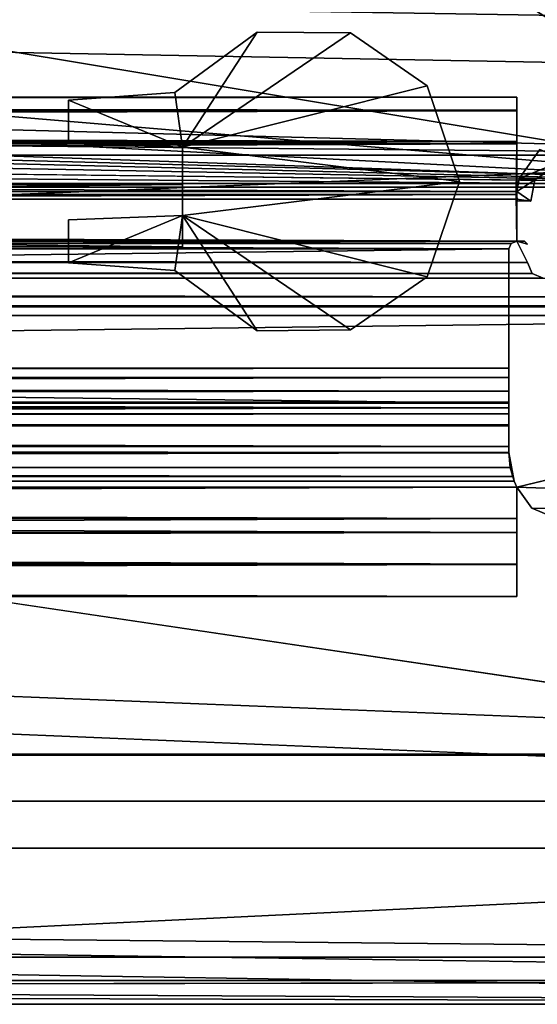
# Model space of a CAD drawing. Header units: metres. Extents: x -1004 to 0, y -808 to 0.
# Tile 70 of 136: x -115 to -82, y -804 to -741. Entities that reach past the tile are written whole.
import ezdxf

# ---------------------------------------------------------------- set-up
doc = ezdxf.new("R2010")
doc.units = ezdxf.units.M

msp = doc.modelspace()

# ---------------------------------------------------------------- linework, layer by layer
at = {"layer": 'None0'}
for points in [[(-920.458618, -745.91095, 2059.759766), (-920.458618, -746.793457, 2061.877197), (-83.458664, -745.91095, 2059.759766)], [(-920.458618, -746.793457, 2061.877197), (-83.458664, -746.793823, 2061.877441), (-83.458664, -745.91095, 2059.759766)], [(-83.458664, -745.91095, 2055.583008), (-920.458618, -745.91095, 2055.583008), (-83.458664, -745.91095, 2059.759766)], [(-920.458618, -745.91095, 2055.583008), (-920.458618, -745.91095, 2059.759766), (-83.458664, -745.91095, 2059.759766)], [(-920.458618, -746.738342, 2053.52124), (-920.458618, -745.91095, 2055.583008), (-83.458664, -746.738037, 2053.521729)], [(-920.458618, -745.91095, 2055.583008), (-83.458664, -745.91095, 2055.583008), (-83.458664, -746.738037, 2053.521729)], [(-83.458664, -745.91095, 166.059708), (-83.458664, -746.793823, 163.941879), (-920.458618, -745.91095, 166.059708)], [(-83.458664, -746.793823, 163.941879), (-920.458618, -746.793457, 163.94223), (-920.458618, -745.91095, 166.059708)], [(-83.458664, -745.91095, 170.236343), (-83.458664, -745.91095, 166.059708), (-920.458618, -745.91095, 170.236343)], [(-83.458664, -745.91095, 166.059708), (-920.458618, -745.91095, 166.059708), (-920.458618, -745.91095, 170.236343)], [(-83.458664, -746.738037, 172.297745), (-83.458664, -745.91095, 170.236343), (-920.458618, -746.738342, 172.298096)], [(-83.458664, -745.91095, 170.236343), (-920.458618, -745.91095, 170.236343), (-920.458618, -746.738342, 172.298096)], [(-83.458664, -746.738037, 2053.521729), (-83.458664, -745.91095, 2055.583008), (-83.458664, -748.91095, 2062.759766)], [(-83.458664, -745.91095, 2055.583008), (-83.458664, -745.91095, 2059.759766), (-83.458664, -748.91095, 2062.759766)], [(-83.458664, -748.91095, 2062.759766), (-83.458664, -745.91095, 2059.759766), (-83.458664, -746.793823, 2061.877441)], [(-83.458664, -748.753967, 173.232193), (-83.458664, -746.793823, 163.941879), (-83.458664, -745.91095, 166.059708)], [(-83.458664, -745.91095, 166.059708), (-83.458664, -745.91095, 170.236343), (-83.458664, -748.753967, 173.232193)], [(-83.458664, -745.91095, 170.236343), (-83.458664, -746.738037, 172.297745), (-83.458664, -748.753967, 173.232193)], [(-920.458618, -746.738342, 2053.52124), (-83.458664, -746.738037, 2053.521729), (-83.458664, -748.753967, 2052.587158)], [(-83.458664, -748.753967, 173.232193), (-83.458664, -746.738037, 172.297745), (-920.458618, -748.753967, 173.232193)], [(-83.458664, -746.738037, 172.297745), (-920.458618, -746.738342, 172.298096), (-920.458618, -748.753967, 173.232193)], [(-920.458618, -748.753967, 2052.587158), (-920.458618, -746.738342, 2053.52124), (-83.458664, -748.753967, 2052.587158)], [(-920.458618, -746.793457, 2061.877197), (-920.458618, -748.91095, 2062.759766), (-83.458664, -746.793823, 2061.877441)], [(-83.458664, -746.793823, 163.941879), (-83.458664, -748.91095, 163.059708), (-920.458618, -746.793457, 163.94223)], [(-83.458664, -748.91095, 163.059708), (-920.458618, -748.91095, 163.059708), (-920.458618, -746.793457, 163.94223)], [(-920.458618, -748.91095, 2062.759766), (-83.458664, -748.91095, 2062.759766), (-83.458664, -746.793823, 2061.877441)], [(-83.458664, -748.91095, 2062.759766), (-83.458664, -748.753967, 2052.587158), (-83.458664, -746.738037, 2053.521729)], [(-83.458664, -748.91095, 163.059708), (-83.458664, -746.793823, 163.941879), (-83.458664, -748.753967, 173.232193)], [(-920.458618, -748.753967, 2052.587158), (-83.458664, -748.753967, 2052.587158), (-920.458618, -751.950134, 2052.419678)], [(-83.458664, -748.753967, 2052.587158), (-83.495255, -752.13855, 2052.409912), (-920.458618, -751.950134, 2052.419678)], [(-83.458664, -748.753967, 173.232193), (-920.458618, -748.753967, 173.232193), (-920.421997, -752.13855, 173.409576)], [(-920.421997, -752.13855, 173.409576), (-83.495255, -752.13855, 173.409576), (-83.458664, -748.753967, 173.232193)], [(-83.495255, -752.13855, 2052.409912), (-83.458664, -748.753967, 2052.587158), (-83.458664, -748.91095, 2062.759766)], [(-83.495255, -752.13855, 173.409576), (-83.458664, -748.91095, 163.059708), (-83.458664, -748.753967, 173.232193)], [(-83.458664, -748.91095, 2062.759766), (-920.458618, -748.91095, 2062.759766), (-83.458664, -751.950256, 2062.759766)], [(-920.458618, -748.91095, 2062.759766), (-920.458618, -751.950134, 2062.759766), (-83.458664, -751.950256, 2062.759766)], [(-920.458618, -748.91095, 163.059708), (-83.458664, -748.91095, 163.059708), (-920.458618, -751.950134, 163.059708)], [(-83.458664, -748.91095, 163.059708), (-83.458664, -751.950256, 163.059708), (-920.458618, -751.950134, 163.059708)], [(-83.458664, -751.950256, 2062.759766), (-83.495255, -752.13855, 2052.409912), (-83.458664, -748.91095, 2062.759766)], [(-83.495255, -752.13855, 173.409576), (-83.458664, -751.950256, 163.059708), (-83.458664, -748.91095, 163.059708)], [(-81.977592, -749.262573, 2062.759766), (-83.29628, -751.114807, 2062.759766), (-80.422409, -749.955994, 2062.759766)], [(-83.29628, -751.114807, 2062.759766), (-81.977592, -749.262573, 2062.759766), (-83.29628, -751.114807, 163.059708)], [(-81.977592, -749.262573, 2062.759766), (-81.977592, -749.262573, 163.059708), (-83.29628, -751.114807, 163.059708)], [(-81.977592, -749.262573, 163.059708), (-80.422409, -749.955994, 163.059708), (-83.29628, -751.114807, 163.059708)], [(-83.29628, -751.114807, 2062.759766), (-82.297012, -751.214539, 2062.759766), (-80.422409, -749.955994, 2062.759766)], [(-80.422409, -749.955994, 163.059708), (-82.297012, -751.214539, 163.059708), (-83.29628, -751.114807, 163.059708)], [(-80.422409, -749.955994, 2062.759766), (-82.297012, -751.214539, 2062.759766), (-80.422409, -749.955994, 163.059708)], [(-82.297012, -751.214539, 2062.759766), (-82.297012, -751.214539, 163.059708), (-80.422409, -749.955994, 163.059708)], [(-83.29628, -751.114807, 2062.759766), (-83.458664, -751.950256, 2062.759766), (-82.297012, -751.214539, 2062.759766)], [(-83.29628, -751.114807, 2062.759766), (-83.29628, -751.114807, 163.059708), (-83.458664, -751.950256, 2062.759766)], [(-83.29628, -751.114807, 163.059708), (-83.458664, -751.950256, 163.059708), (-83.458664, -751.950256, 2062.759766)], [(-83.29628, -751.114807, 163.059708), (-82.297012, -751.214539, 163.059708), (-83.458664, -751.950256, 163.059708)], [(-83.458664, -751.950256, 2062.759766), (-82.560928, -752.572083, 2062.759766), (-82.297012, -751.214539, 2062.759766)], [(-82.297012, -751.214539, 163.059708), (-82.560928, -752.572083, 163.059708), (-83.458664, -751.950256, 163.059708)], [(-82.297012, -751.214539, 163.059708), (-82.297012, -751.214539, 2062.759766), (-82.560928, -752.572083, 163.059708)], [(-82.297012, -751.214539, 2062.759766), (-82.560928, -752.572083, 2062.759766), (-82.560928, -752.572083, 163.059708)], [(-920.458618, -752.442322, 2062.759766), (-921.158569, -755.338501, 2062.759766), (-83.458633, -755.13855, 2062.759766)], [(-921.158569, -755.338501, 163.059708), (-920.458618, -752.442322, 163.059708), (-83.458633, -755.13855, 163.059708)], [(-83.458664, -751.950256, 2062.759766), (-920.458618, -751.950134, 2062.759766), (-920.458618, -752.442322, 2062.759766)], [(-920.458618, -751.950134, 2052.419678), (-83.495255, -752.13855, 2052.409912), (-920.458618, -755.13855, 2052.252686)], [(-920.458618, -751.950134, 163.059708), (-83.458664, -751.950256, 163.059708), (-920.458618, -752.442322, 163.059708)], [(-83.458664, -751.950256, 2062.759766), (-920.458618, -752.442322, 2062.759766), (-83.458664, -752.442261, 2062.759766)], [(-83.458664, -751.950256, 163.059708), (-83.458664, -752.442261, 163.059708), (-920.458618, -752.442322, 163.059708)], [(-83.495255, -752.13855, 2052.409912), (-83.458633, -755.13855, 2052.252686), (-920.458618, -755.13855, 2052.252686)], [(-920.421997, -752.13855, 173.409576), (-920.458618, -755.13855, 173.566803), (-83.958633, -755.63855, 173.593002)], [(-83.458664, -752.442261, 2062.759766), (-920.458618, -752.442322, 2062.759766), (-83.458633, -755.13855, 2062.759766)], [(-920.458618, -752.442322, 163.059708), (-83.458664, -752.442261, 163.059708), (-83.458633, -755.13855, 163.059708)], [(-83.811951, -755.286255, 173.574539), (-920.421997, -752.13855, 173.409576), (-83.958633, -755.63855, 173.593002)], [(-83.811951, -755.286255, 173.574539), (-83.458633, -755.13855, 173.566803), (-920.421997, -752.13855, 173.409576)], [(-83.458633, -755.13855, 173.566803), (-83.495255, -752.13855, 173.409576), (-920.421997, -752.13855, 173.409576)], [(-83.458664, -751.950256, 2062.759766), (-83.458664, -751.950256, 163.059708), (-83.495255, -752.13855, 173.409576)], [(-83.495255, -752.13855, 173.409576), (-83.495255, -752.13855, 2052.409912), (-83.458664, -751.950256, 2062.759766)], [(-83.458664, -752.442261, 2062.759766), (-83.495255, -752.13855, 173.409576), (-83.389511, -752.551208, 163.059708)], [(-83.389511, -752.551208, 163.059708), (-83.495255, -752.13855, 173.409576), (-83.458664, -752.442261, 163.059708)], [(-83.458664, -752.442261, 2062.759766), (-83.495255, -752.13855, 2052.409912), (-83.495255, -752.13855, 173.409576)], [(-83.458633, -755.13855, 2052.252686), (-83.495255, -752.13855, 2052.409912), (-83.458664, -752.442261, 2062.759766)], [(-83.458664, -752.442261, 163.059708), (-83.495255, -752.13855, 173.409576), (-83.458633, -755.13855, 173.566803)], [(-82.560928, -752.572083, 2062.759766), (-83.458664, -751.950256, 2062.759766), (-83.458664, -752.442261, 2062.759766)], [(-83.458664, -751.950256, 163.059708), (-82.560928, -752.572083, 163.059708), (-83.458664, -752.442261, 163.059708)], [(-83.458664, -752.442261, 2062.759766), (-83.389511, -752.551208, 2062.759766), (-82.560928, -752.572083, 2062.759766)], [(-83.389511, -752.551208, 2062.759766), (-83.458664, -752.442261, 2062.759766), (-83.389511, -752.551208, 163.059708)], [(-83.458633, -755.13855, 2062.759766), (-83.458633, -755.13855, 2052.252686), (-83.458664, -752.442261, 2062.759766)], [(-83.458633, -755.13855, 163.059708), (-83.458664, -752.442261, 163.059708), (-83.458633, -755.13855, 173.566803)], [(-82.560928, -752.572083, 163.059708), (-83.389511, -752.551208, 163.059708), (-83.458664, -752.442261, 163.059708)], [(-82.560928, -752.572083, 2062.759766), (-83.389511, -752.551208, 2062.759766), (-82.560928, -752.572083, 163.059708)], [(-83.389511, -752.551208, 2062.759766), (-83.389511, -752.551208, 163.059708), (-82.560928, -752.572083, 163.059708)], [(-83.458633, -755.13855, 2062.759766), (-921.158569, -755.338501, 2062.759766), (-82.758682, -756.498962, 2062.759766)], [(-82.758682, -756.498962, 163.059708), (-921.158569, -755.338501, 163.059708), (-83.458633, -755.13855, 163.059708)], [(-921.158569, -755.338501, 2062.759766), (-921.158569, -756.498962, 2062.759766), (-82.758682, -756.498962, 2062.759766)], [(-921.158569, -756.498962, 163.059708), (-921.158569, -755.338501, 163.059708), (-82.758682, -756.498962, 163.059708)], [(-83.811951, -755.286255, 2052.244873), (-920.105713, -755.285828, 2052.244873), (-920.458618, -755.13855, 2052.252686)], [(-920.458618, -755.13855, 2052.252686), (-83.458633, -755.13855, 2052.252686), (-83.811951, -755.286255, 2052.244873)], [(-83.958633, -755.63855, 173.593002), (-920.458618, -755.13855, 173.566803), (-920.105286, -755.286255, 173.574539)], [(-919.958618, -755.63855, 2052.226318), (-920.105713, -755.285828, 2052.244873), (-83.811951, -755.286255, 2052.244873)], [(-920.105286, -755.286255, 173.574539), (-919.958618, -755.63855, 173.593002), (-83.958633, -755.63855, 173.593002)], [(-83.958633, -755.63855, 2052.226318), (-919.958618, -755.63855, 2052.226318), (-83.811951, -755.286255, 2052.244873)], [(-919.958618, -765.51178, 2051.708984), (-919.958618, -755.63855, 2052.226318), (-83.958633, -765.51178, 2051.708984)], [(-919.958618, -755.63855, 2052.226318), (-83.958633, -755.63855, 2052.226318), (-83.958633, -765.51178, 2051.708984)], [(-919.958618, -755.63855, 173.593002), (-919.958618, -765.51178, 174.110428), (-83.958633, -755.63855, 173.593002)], [(-83.958633, -755.63855, 173.593002), (-919.958618, -765.51178, 174.110428), (-83.958633, -765.51178, 174.110428)], [(-83.811951, -755.286255, 2052.244873), (-83.811951, -755.286255, 173.574539), (-83.958633, -755.63855, 2052.226318)], [(-83.811951, -755.286255, 173.574539), (-83.958633, -755.63855, 173.593002), (-83.958633, -755.63855, 2052.226318)], [(-83.958633, -765.51178, 2051.708984), (-83.958633, -755.63855, 2052.226318), (-83.958633, -763.270508, 2026.755249)], [(-83.958633, -755.63855, 2052.226318), (-83.958633, -755.63855, 173.593002), (-83.958633, -763.270508, 2026.755249)], [(-83.958633, -763.270508, 2026.755249), (-83.958633, -755.63855, 173.593002), (-83.958633, -763.270508, 199.064117)], [(-83.958633, -755.63855, 173.593002), (-83.958633, -765.51178, 174.110428), (-83.958633, -763.270508, 199.064117)], [(-83.458633, -755.13855, 2052.252686), (-83.458633, -755.13855, 173.566803), (-83.811951, -755.286255, 2052.244873)], [(-83.458633, -755.13855, 173.566803), (-83.811951, -755.286255, 173.574539), (-83.811951, -755.286255, 2052.244873)], [(-83.458633, -755.13855, 2062.759766), (-82.758682, -756.498962, 2062.759766), (-83.458633, -755.13855, 163.059708)], [(-82.758682, -756.498962, 2062.759766), (-82.758682, -756.498962, 163.059708), (-83.458633, -755.13855, 163.059708)], [(-83.458633, -755.13855, 2062.759766), (-82.958633, -755.13855, 2016.409668), (-83.458633, -755.13855, 2052.252686)], [(-82.958633, -755.13855, 2016.409668), (-82.958633, -755.13855, 209.409683), (-83.458633, -755.13855, 2052.252686)], [(-83.458633, -755.13855, 2052.252686), (-82.958633, -755.13855, 209.409683), (-83.458633, -755.13855, 173.566803)], [(-82.958633, -755.13855, 209.409683), (-83.458633, -755.13855, 163.059708), (-83.458633, -755.13855, 173.566803)], [(-83.458633, -755.13855, 163.059708), (-82.958633, -755.13855, 209.409683), (-82.758682, -755.338501, 214.047653)], [(-82.758682, -755.338501, 214.047653), (-82.958633, -755.13855, 2016.409668), (-83.458633, -755.13855, 2062.759766)], [(-82.758682, -755.338501, 2056.38623), (-82.758682, -755.338501, 2037.265747), (-83.458633, -755.13855, 2062.759766)], [(-82.758682, -755.338501, 2037.265747), (-82.758682, -755.338501, 2011.771729), (-83.458633, -755.13855, 2062.759766)], [(-83.458633, -755.13855, 2062.759766), (-82.758682, -755.338501, 2011.771729), (-82.758682, -755.338501, 1787.056152)], [(-82.758682, -755.338501, 1787.056152), (-82.758682, -755.338501, 1562.340698), (-83.458633, -755.13855, 2062.759766)], [(-82.758682, -755.338501, 1562.340698), (-82.758682, -755.338501, 1112.909668), (-83.458633, -755.13855, 2062.759766)], [(-83.458633, -755.13855, 2062.759766), (-82.758682, -755.338501, 1112.909668), (-82.758682, -755.338501, 214.047653)], [(-82.958633, -755.13855, 209.409683), (-82.958633, -755.13855, 2016.409668), (-82.758682, -755.338501, 214.047653)], [(-82.758682, -755.338501, 2056.38623), (-82.758682, -755.338501, 2050.012695), (-82.758682, -755.338501, 2037.265747)], [(-921.158569, -756.498962, 2062.759766), (-921.452393, -757.204407, 2062.759766), (-82.464851, -757.204407, 2062.759766)], [(-921.452393, -757.204407, 163.059708), (-921.158569, -756.498962, 163.059708), (-82.464851, -757.204407, 163.059708)], [(-82.758682, -756.498962, 2062.759766), (-921.158569, -756.498962, 2062.759766), (-82.464851, -757.204407, 2062.759766)], [(-82.464851, -757.204407, 163.059708), (-921.158569, -756.498962, 163.059708), (-82.758682, -756.498962, 163.059708)], [(-82.758682, -756.498962, 2062.759766), (-82.464851, -757.204407, 2062.759766), (-82.758682, -756.498962, 163.059708)], [(-82.464851, -757.204407, 2062.759766), (-82.464851, -757.204407, 163.059708), (-82.758682, -756.498962, 163.059708)], [(-922.158569, -757.498962, 2062.759766), (-930.71106, -758.710327, 2062.759766), (-73.206192, -758.710327, 2062.759766)], [(-922.158569, -757.498962, 163.059708), (-73.206192, -758.710327, 163.059708), (-930.71106, -758.710327, 163.059708)], [(-921.452393, -757.204407, 2062.759766), (-922.158569, -757.498962, 2062.759766), (-81.758682, -757.498962, 2062.759766)], [(-922.158569, -757.498962, 163.059708), (-921.452393, -757.204407, 163.059708), (-81.758682, -757.498962, 163.059708)], [(-81.758682, -757.498962, 2062.759766), (-922.158569, -757.498962, 2062.759766), (-73.206192, -758.710327, 2062.759766)], [(-73.206192, -758.710327, 163.059708), (-922.158569, -757.498962, 163.059708), (-81.758682, -757.498962, 163.059708)], [(-82.464851, -757.204407, 2062.759766), (-921.452393, -757.204407, 2062.759766), (-81.758682, -757.498962, 2062.759766)], [(-81.758682, -757.498962, 163.059708), (-921.452393, -757.204407, 163.059708), (-82.464851, -757.204407, 163.059708)], [(-82.464851, -757.204407, 2062.759766), (-81.758682, -757.498962, 2062.759766), (-82.464851, -757.204407, 163.059708)], [(-81.758682, -757.498962, 2062.759766), (-81.758682, -757.498962, 163.059708), (-82.464851, -757.204407, 163.059708)], [(-34.461109, -759.310669, 2062.759766), (-930.71106, -758.710327, 2062.759766), (-967.958618, -759.910339, 2062.759766)], [(-967.958618, -759.910339, 163.059708), (-930.71106, -758.710327, 163.059708), (-34.461109, -759.310669, 163.059708)], [(-73.206192, -758.710327, 2062.759766), (-930.71106, -758.710327, 2062.759766), (-34.461109, -759.310669, 2062.759766)], [(-930.71106, -758.710327, 163.059708), (-73.206192, -758.710327, 163.059708), (-34.461109, -759.310669, 163.059708)], [(-34.461109, -759.310669, 2062.759766), (-967.958618, -759.910339, 2062.759766), (-37.958637, -759.911987, 2062.759766)], [(-34.461109, -759.310669, 163.059708), (-37.958637, -759.911987, 163.059708), (-967.958618, -759.910339, 163.059708)], [(-37.958637, -759.911987, 2062.759766), (-967.958618, -759.910339, 2062.759766), (-920.458618, -770.893127, 2062.759766)], [(-37.958637, -759.911987, 163.059708), (-920.458618, -770.893127, 163.059708), (-967.958618, -759.910339, 163.059708)], [(-920.458618, -770.893127, 2062.759766), (-83.458664, -770.893066, 2062.759766), (-37.958637, -759.911987, 2062.759766)], [(-920.458618, -770.893127, 163.059708), (-37.958637, -759.911987, 163.059708), (-83.458664, -770.893066, 163.059708)], [(-83.458664, -770.893066, 2062.759766), (-37.958637, -772.510315, 2062.759766), (-37.958637, -759.911987, 2062.759766)], [(-37.958637, -759.911987, 163.059708), (-37.958637, -772.510315, 163.059708), (-83.458664, -770.893066, 163.059708)], [(-919.958618, -763.8797, 2024.583618), (-919.958618, -763.270508, 2026.755249), (-83.958633, -763.8797, 2024.583618)], [(-919.958618, -763.270508, 2026.755249), (-83.958633, -763.270508, 2026.755249), (-83.958633, -763.8797, 2024.583618)], [(-919.958618, -763.270508, 2026.755249), (-919.958618, -764.753113, 2028.924316), (-83.958633, -763.270508, 2026.755249)], [(-919.958618, -764.753113, 2028.924316), (-83.958633, -764.753113, 2028.924316), (-83.958633, -763.270508, 2026.755249)], [(-919.958618, -764.753113, 196.895035), (-919.958618, -763.270508, 199.064117), (-83.958633, -764.753113, 196.895035)], [(-919.958618, -763.270508, 199.064117), (-83.958633, -763.270508, 199.064117), (-83.958633, -764.753113, 196.895035)], [(-919.958618, -763.270508, 199.064117), (-919.958618, -763.8797, 201.235748), (-83.958633, -763.270508, 199.064117)], [(-919.958618, -763.8797, 201.235748), (-83.958633, -763.8797, 201.235748), (-83.958633, -763.270508, 199.064117)], [(-83.958633, -765.445435, 2049.286865), (-83.958633, -763.270508, 2026.755249), (-83.958633, -764.753113, 2028.924316)], [(-83.958633, -765.51178, 2051.708984), (-83.958633, -763.270508, 2026.755249), (-83.958633, -765.445435, 2049.286865)], [(-83.958633, -763.270508, 199.064117), (-83.958633, -765.51178, 174.110428), (-83.958633, -765.445435, 176.532562)], [(-83.958633, -765.445435, 176.532562), (-83.958633, -764.753113, 196.895035), (-83.958633, -763.270508, 199.064117)], [(-83.958633, -763.270508, 2026.755249), (-83.958633, -763.270508, 199.064117), (-83.958633, -763.8797, 2024.583618)], [(-83.958633, -763.270508, 199.064117), (-83.958633, -763.8797, 201.235748), (-83.958633, -763.8797, 2024.583618)], [(-919.958618, -765.811584, 2023.419678), (-919.958618, -763.8797, 2024.583618), (-83.958633, -765.811584, 2023.419678)], [(-919.958618, -763.8797, 2024.583618), (-83.958633, -763.8797, 2024.583618), (-83.958633, -765.811584, 2023.419678)], [(-919.958618, -763.8797, 201.235748), (-919.958618, -765.811584, 202.399689), (-83.958633, -763.8797, 201.235748)], [(-919.958618, -765.811584, 202.399689), (-83.958633, -765.811584, 202.399689), (-83.958633, -763.8797, 201.235748)], [(-83.958633, -763.8797, 2024.583618), (-83.958633, -763.8797, 201.235748), (-83.958633, -765.811584, 2023.419678)], [(-83.958633, -763.8797, 201.235748), (-83.958633, -765.811584, 202.399689), (-83.958633, -765.811584, 2023.419678)], [(-919.958618, -764.753113, 2028.924316), (-919.958618, -765.51178, 2030.228271), (-83.958633, -764.753113, 2028.924316)], [(-919.958618, -765.51178, 2030.228271), (-83.958633, -765.51178, 2030.228271), (-83.958633, -764.753113, 2028.924316)], [(-919.958618, -765.51178, 195.59108), (-919.958618, -764.753113, 196.895035), (-83.958633, -765.51178, 195.59108)], [(-919.958618, -764.753113, 196.895035), (-83.958633, -764.753113, 196.895035), (-83.958633, -765.51178, 195.59108)], [(-83.958633, -765.445618, 2032.115967), (-83.958633, -765.445435, 2049.286865), (-83.958633, -764.753113, 2028.924316)], [(-83.958633, -765.445618, 193.7034), (-83.958633, -764.753113, 196.895035), (-83.958633, -765.445435, 176.532562)], [(-83.958633, -765.51178, 195.59108), (-83.958633, -764.753113, 196.895035), (-83.958633, -765.445618, 193.7034)], [(-83.958633, -764.753113, 2028.924316), (-83.958633, -765.51178, 2030.228271), (-83.958633, -765.445618, 2032.115967)], [(-919.958618, -766.21167, 2048.926514), (-919.958618, -765.445435, 2049.286865), (-83.958633, -766.21167, 2048.926514)], [(-919.958618, -765.445435, 2049.286865), (-83.958633, -765.445435, 2049.286865), (-83.958633, -766.21167, 2048.926514)], [(-919.958618, -765.445435, 2049.286865), (-919.958618, -765.51178, 2050.366943), (-83.958633, -765.445435, 2049.286865)], [(-919.958618, -765.51178, 2050.366943), (-83.958633, -765.51178, 2050.366943), (-83.958633, -765.445435, 2049.286865)], [(-919.958618, -765.51178, 175.452408), (-919.958618, -765.445435, 176.532562), (-83.958633, -765.51178, 175.452408)], [(-919.958618, -765.445435, 176.532562), (-83.958633, -765.445435, 176.532562), (-83.958633, -765.51178, 175.452408)], [(-919.958618, -765.445435, 176.532562), (-919.958618, -766.21167, 176.892761), (-83.958633, -765.445435, 176.532562)], [(-919.958618, -766.21167, 176.892761), (-83.958633, -766.21167, 176.892761), (-83.958633, -765.445435, 176.532562)], [(-919.958618, -765.51178, 2031.035522), (-919.958618, -765.445618, 2032.115967), (-83.958633, -765.51178, 2031.035522)], [(-919.958618, -765.445618, 2032.115967), (-83.958633, -765.445618, 2032.115967), (-83.958633, -765.51178, 2031.035522)], [(-919.958618, -765.445618, 2032.115967), (-919.958618, -766.211975, 2032.475952), (-83.958633, -765.445618, 2032.115967)], [(-919.958618, -766.211975, 2032.475952), (-83.958633, -766.211975, 2032.475952), (-83.958633, -765.445618, 2032.115967)], [(-919.958618, -766.211975, 193.34343), (-919.958618, -765.445618, 193.7034), (-83.958633, -766.211975, 193.34343)], [(-919.958618, -765.445618, 193.7034), (-83.958633, -765.445618, 193.7034), (-83.958633, -766.211975, 193.34343)], [(-919.958618, -765.445618, 193.7034), (-919.958618, -765.51178, 194.783829), (-83.958633, -765.445618, 193.7034)], [(-919.958618, -765.51178, 194.783829), (-83.958633, -765.51178, 194.783829), (-83.958633, -765.445618, 193.7034)], [(-919.958618, -765.51178, 2031.035522), (-83.958633, -765.51178, 2031.035522), (-919.958618, -765.51178, 2030.228271)], [(-83.958633, -765.51178, 2031.035522), (-83.958633, -765.51178, 2030.228271), (-919.958618, -765.51178, 2030.228271)], [(-919.958618, -765.51178, 2051.708984), (-83.958633, -765.51178, 2051.708984), (-919.958618, -765.51178, 2050.366943)], [(-83.958633, -765.51178, 2051.708984), (-83.958633, -765.51178, 2050.366943), (-919.958618, -765.51178, 2050.366943)], [(-919.958618, -765.51178, 194.783829), (-919.958618, -765.51178, 195.59108), (-83.958633, -765.51178, 194.783829)], [(-919.958618, -765.51178, 195.59108), (-83.958633, -765.51178, 195.59108), (-83.958633, -765.51178, 194.783829)], [(-919.958618, -765.51178, 174.110428), (-919.958618, -765.51178, 175.452408), (-83.958633, -765.51178, 174.110428)], [(-919.958618, -765.51178, 175.452408), (-83.958633, -765.51178, 175.452408), (-83.958633, -765.51178, 174.110428)], [(-919.958618, -768.296936, 2024.273682), (-919.958618, -765.811584, 2023.419678), (-83.958633, -768.296936, 2024.273682)], [(-919.958618, -765.811584, 2023.419678), (-83.958633, -765.811584, 2023.419678), (-83.958633, -768.296936, 2024.273682)], [(-919.958618, -765.811584, 202.399689), (-919.958618, -768.296936, 201.54567), (-83.958633, -765.811584, 202.399689)], [(-919.958618, -768.296936, 201.54567), (-83.958633, -768.296936, 201.54567), (-83.958633, -765.811584, 202.399689)], [(-83.958633, -766.21167, 2048.926514), (-83.958633, -765.445435, 2049.286865), (-83.958633, -765.445618, 2032.115967)], [(-83.958633, -765.51178, 2050.366943), (-83.958633, -765.51178, 2051.708984), (-83.958633, -765.445435, 2049.286865)], [(-83.958633, -765.51178, 174.110428), (-83.958633, -765.51178, 175.452408), (-83.958633, -765.445435, 176.532562)], [(-83.958633, -766.21167, 176.892761), (-83.958633, -765.445618, 193.7034), (-83.958633, -765.445435, 176.532562)], [(-83.958633, -766.211975, 2032.475952), (-83.958633, -766.21167, 2048.926514), (-83.958633, -765.445618, 2032.115967)], [(-83.958633, -766.211975, 193.34343), (-83.958633, -765.445618, 193.7034), (-83.958633, -766.21167, 176.892761)], [(-83.958633, -765.51178, 194.783829), (-83.958633, -765.51178, 195.59108), (-83.958633, -765.445618, 193.7034)], [(-83.958633, -765.51178, 2030.228271), (-83.958633, -765.51178, 2031.035522), (-83.958633, -765.445618, 2032.115967)], [(-83.958633, -765.811584, 2023.419678), (-83.958633, -765.811584, 202.399689), (-83.958633, -768.296936, 2024.273682)], [(-83.958633, -765.811584, 202.399689), (-83.958633, -768.296936, 201.54567), (-83.958633, -768.296936, 2024.273682)], [(-919.958618, -766.978027, 2049.286621), (-919.958618, -766.21167, 2048.926514), (-83.958633, -766.978027, 2049.286621)], [(-919.958618, -766.21167, 2048.926514), (-83.958633, -766.21167, 2048.926514), (-83.958633, -766.978027, 2049.286621)], [(-919.958618, -766.21167, 176.892761), (-919.958618, -766.978027, 176.532806), (-83.958633, -766.21167, 176.892761)], [(-919.958618, -766.978027, 176.532806), (-83.958633, -766.978027, 176.532806), (-83.958633, -766.21167, 176.892761)], [(-919.958618, -766.211975, 2032.475952), (-919.958618, -766.97821, 2032.115723), (-83.958633, -766.211975, 2032.475952)], [(-919.958618, -766.97821, 2032.115723), (-83.958633, -766.97821, 2032.115723), (-83.958633, -766.211975, 2032.475952)], [(-919.958618, -766.97821, 193.703674), (-919.958618, -766.211975, 193.34343), (-83.958633, -766.97821, 193.703674)], [(-919.958618, -766.211975, 193.34343), (-83.958633, -766.211975, 193.34343), (-83.958633, -766.97821, 193.703674)], [(-83.958633, -766.978027, 2049.286621), (-83.958633, -766.21167, 2048.926514), (-83.958633, -766.211975, 2032.475952)], [(-83.958633, -766.978027, 176.532806), (-83.958633, -766.211975, 193.34343), (-83.958633, -766.21167, 176.892761)], [(-83.958633, -766.97821, 2032.115723), (-83.958633, -766.978027, 2049.286621), (-83.958633, -766.211975, 2032.475952)], [(-83.958633, -766.97821, 193.703674), (-83.958633, -766.211975, 193.34343), (-83.958633, -766.978027, 176.532806)], [(-83.958633, -766.911804, 2030.05127), (-919.958618, -766.911804, 2030.05127), (-83.958633, -768.710327, 2030.05127)], [(-919.958618, -766.911804, 2030.05127), (-919.958618, -768.710327, 2030.05127), (-83.958633, -768.710327, 2030.05127)], [(-919.958618, -766.911804, 2030.05127), (-83.958633, -766.911804, 2030.05127), (-919.958618, -766.911804, 2031.035522)], [(-83.958633, -766.911804, 2030.05127), (-83.958633, -766.911804, 2031.035522), (-919.958618, -766.911804, 2031.035522)], [(-919.958618, -766.97821, 2032.115723), (-919.958618, -766.911804, 2031.035522), (-83.958633, -766.97821, 2032.115723)], [(-919.958618, -766.911804, 2031.035522), (-83.958633, -766.911804, 2031.035522), (-83.958633, -766.97821, 2032.115723)], [(-919.958618, -766.911804, 2050.366943), (-919.958618, -766.978027, 2049.286621), (-83.958633, -766.911804, 2050.366943)], [(-919.958618, -766.978027, 2049.286621), (-83.958633, -766.978027, 2049.286621), (-83.958633, -766.911804, 2050.366943)], [(-919.958618, -766.911804, 2050.366943), (-83.958633, -766.911804, 2050.366943), (-919.958618, -766.911804, 2051.635498)], [(-83.958633, -766.911804, 2050.366943), (-83.958633, -766.911804, 2051.635498), (-919.958618, -766.911804, 2051.635498)], [(-83.958633, -768.710327, 2051.541504), (-919.958618, -768.710327, 2051.541504), (-919.958618, -766.911804, 2051.635498)], [(-919.958618, -766.911804, 2051.635498), (-83.958633, -766.911804, 2051.635498), (-83.958633, -768.710327, 2051.541504)], [(-919.958618, -766.911804, 195.768082), (-83.958633, -766.911804, 195.768082), (-919.958618, -768.710327, 195.768082)], [(-83.958633, -766.911804, 195.768082), (-83.958633, -768.710327, 195.768082), (-919.958618, -768.710327, 195.768082)], [(-919.958618, -766.911804, 194.783829), (-83.958633, -766.911804, 194.783829), (-919.958618, -766.911804, 195.768082)], [(-83.958633, -766.911804, 194.783829), (-83.958633, -766.911804, 195.768082), (-919.958618, -766.911804, 195.768082)], [(-919.958618, -766.911804, 194.783829), (-919.958618, -766.97821, 193.703674), (-83.958633, -766.911804, 194.783829)], [(-919.958618, -766.97821, 193.703674), (-83.958633, -766.97821, 193.703674), (-83.958633, -766.911804, 194.783829)], [(-919.958618, -766.978027, 176.532806), (-919.958618, -766.911804, 175.452408), (-83.958633, -766.978027, 176.532806)], [(-919.958618, -766.911804, 175.452408), (-83.958633, -766.911804, 175.452408), (-83.958633, -766.978027, 176.532806)], [(-919.958618, -766.911804, 174.183914), (-83.958633, -766.911804, 174.183914), (-919.958618, -766.911804, 175.452408)], [(-83.958633, -766.911804, 174.183914), (-83.958633, -766.911804, 175.452408), (-919.958618, -766.911804, 175.452408)], [(-83.958633, -768.710327, 174.277863), (-83.958633, -766.911804, 174.183914), (-919.958618, -768.710327, 174.277863)], [(-919.958618, -768.710327, 174.277863), (-83.958633, -766.911804, 174.183914), (-919.958618, -766.911804, 174.183914)], [(-83.958633, -766.911804, 2051.635498), (-83.958633, -766.978027, 2049.286621), (-83.958633, -768.710327, 2051.541504)], [(-83.958633, -766.97821, 2032.115723), (-83.958633, -766.911804, 2030.05127), (-83.958633, -768.710327, 2030.05127)], [(-83.958633, -766.911804, 2051.635498), (-83.958633, -766.911804, 2050.366943), (-83.958633, -766.978027, 2049.286621)], [(-83.958633, -766.911804, 175.452408), (-83.958633, -766.911804, 174.183914), (-83.958633, -766.978027, 176.532806)], [(-83.958633, -766.911804, 174.183914), (-83.958633, -768.710327, 174.277863), (-83.958633, -766.978027, 176.532806)], [(-83.958633, -768.710327, 195.768082), (-83.958633, -766.911804, 195.768082), (-83.958633, -766.97821, 193.703674)], [(-83.958633, -766.97821, 193.703674), (-83.958633, -766.911804, 195.768082), (-83.958633, -766.911804, 194.783829)], [(-83.958633, -766.97821, 2032.115723), (-83.958633, -766.911804, 2031.035522), (-83.958633, -766.911804, 2030.05127)], [(-83.958633, -766.978027, 2049.286621), (-83.958633, -766.97821, 2032.115723), (-83.958633, -768.710327, 2051.541504)], [(-83.958633, -768.710327, 174.277863), (-83.958633, -766.97821, 193.703674), (-83.958633, -766.978027, 176.532806)], [(-83.958633, -768.710327, 2051.541504), (-83.958633, -766.97821, 2032.115723), (-83.958633, -768.710327, 2030.05127)], [(-83.958633, -768.710327, 174.277863), (-83.958633, -768.710327, 195.768082), (-83.958633, -766.97821, 193.703674)], [(-83.958633, -768.296936, 2024.273682), (-83.958633, -768.683411, 2024.660156), (-919.958618, -768.296936, 2024.273682)], [(-83.958633, -768.683411, 2024.660156), (-919.958618, -768.710327, 2024.687256), (-919.958618, -768.296936, 2024.273682)], [(-919.958618, -768.683411, 201.159195), (-83.958633, -768.683411, 201.159195), (-919.958618, -768.296936, 201.54567)], [(-83.958633, -768.683411, 201.159195), (-83.958633, -768.296936, 201.54567), (-919.958618, -768.296936, 201.54567)], [(-83.958633, -768.296936, 2024.273682), (-83.958633, -768.296936, 201.54567), (-83.958633, -768.683411, 2024.660156)], [(-83.958633, -768.296936, 201.54567), (-83.958633, -768.683411, 201.159195), (-83.958633, -768.683411, 2024.660156)], [(-919.958618, -768.710327, 2030.05127), (-920.181213, -770.211792, 2030.05127), (-83.736061, -770.211792, 2030.05127)], [(-83.736061, -770.211792, 2051.46875), (-920.181213, -770.211792, 2051.46875), (-83.958633, -768.710327, 2051.541504)], [(-920.181213, -770.211792, 2051.46875), (-919.958618, -768.710327, 2051.541504), (-83.958633, -768.710327, 2051.541504)], [(-83.736061, -770.211792, 195.768082), (-920.181213, -770.211792, 195.768082), (-919.958618, -768.710327, 195.768082)], [(-920.181213, -770.211792, 174.350586), (-83.958633, -768.710327, 174.277863), (-919.958618, -768.710327, 174.277863)], [(-920.181213, -770.211792, 174.350586), (-83.736061, -770.211792, 174.350586), (-83.958633, -768.710327, 174.277863)], [(-919.958618, -768.683411, 201.159195), (-920.035461, -769.636108, 200.781067), (-83.958633, -768.683411, 201.159195)], [(-920.035461, -769.636108, 200.781067), (-83.88179, -769.636108, 200.781067), (-83.958633, -768.683411, 201.159195)], [(-83.88179, -769.636108, 2025.03833), (-920.029175, -769.60199, 2025.038696), (-83.958633, -768.683411, 2024.660156)], [(-920.029175, -769.60199, 2025.038696), (-919.958618, -768.710327, 2024.687256), (-83.958633, -768.683411, 2024.660156)], [(-83.958633, -768.710327, 2030.05127), (-919.958618, -768.710327, 2030.05127), (-83.736061, -770.211792, 2030.05127)], [(-919.958618, -768.710327, 195.768082), (-83.958633, -768.710327, 195.768082), (-83.736061, -770.211792, 195.768082)], [(-83.88179, -769.636108, 200.781067), (-83.624603, -770.521912, 2024.660156), (-83.958633, -768.683411, 201.159195)], [(-83.624603, -770.521912, 2024.660156), (-83.88179, -769.636108, 2025.03833), (-83.958633, -768.683411, 201.159195)], [(-83.958633, -768.683411, 201.159195), (-83.88179, -769.636108, 2025.03833), (-83.958633, -768.683411, 2024.660156)], [(-83.958633, -768.710327, 2051.541504), (-83.958633, -768.710327, 2030.05127), (-83.736061, -770.211792, 2051.46875)], [(-83.958633, -768.710327, 2030.05127), (-83.736061, -770.211792, 2030.05127), (-83.736061, -770.211792, 2051.46875)], [(-83.958633, -768.710327, 174.277863), (-83.736061, -770.211792, 174.350586), (-83.958633, -768.710327, 195.768082)], [(-83.736061, -770.211792, 174.350586), (-83.736061, -770.211792, 195.768082), (-83.958633, -768.710327, 195.768082)], [(-920.292664, -770.521912, 2024.660156), (-920.029175, -769.60199, 2025.038696), (-83.88179, -769.636108, 2025.03833)], [(-83.624603, -770.521912, 2024.660156), (-920.292664, -770.521912, 2024.660156), (-83.88179, -769.636108, 2025.03833)], [(-920.035461, -769.636108, 200.781067), (-920.292664, -770.521912, 201.159195), (-83.88179, -769.636108, 200.781067)], [(-920.292664, -770.521912, 201.159195), (-83.624603, -770.521912, 201.159195), (-83.88179, -769.636108, 200.781067)], [(-920.181213, -770.211792, 2051.46875), (-83.736061, -770.211792, 2051.46875), (-920.181213, -770.211792, 2030.05127)], [(-83.736061, -770.211792, 2051.46875), (-83.736061, -770.211792, 2030.05127), (-920.181213, -770.211792, 2030.05127)], [(-920.181213, -770.211792, 174.350586), (-920.181213, -770.211792, 195.768082), (-83.736061, -770.211792, 174.350586)], [(-920.181213, -770.211792, 195.768082), (-83.736061, -770.211792, 195.768082), (-83.736061, -770.211792, 174.350586)], [(-83.624603, -770.521912, 2024.660156), (-83.88179, -769.636108, 200.781067), (-83.624603, -770.521912, 201.159195)], [(-920.292664, -770.521912, 2024.660156), (-83.624603, -770.521912, 2024.660156), (-920.458618, -770.908386, 2024.273682)], [(-83.624603, -770.521912, 2024.660156), (-83.458664, -770.893066, 2024.289063), (-920.458618, -770.908386, 2024.273682)], [(-83.458664, -770.893066, 201.53035), (-83.624603, -770.521912, 201.159195), (-920.458618, -770.908386, 201.54567)], [(-83.624603, -770.521912, 201.159195), (-920.292664, -770.521912, 201.159195), (-920.458618, -770.908386, 201.54567)], [(-83.458664, -770.893066, 2024.289063), (-83.624603, -770.521912, 2024.660156), (-83.458664, -770.893066, 201.53035)], [(-83.458664, -770.893066, 201.53035), (-83.624603, -770.521912, 2024.660156), (-83.624603, -770.521912, 201.159195)], [(-83.458664, -772.91095, 2062.759766), (-83.458664, -770.893066, 2062.759766), (-920.458618, -770.893127, 2062.759766)], [(-920.458618, -770.908386, 2024.273682), (-83.458664, -770.893066, 2024.289063), (-83.458664, -773.795105, 2023.525024)], [(-83.458664, -773.795105, 202.294418), (-83.458664, -770.893066, 201.53035), (-920.458618, -773.794617, 202.29454)], [(-83.458664, -770.893066, 201.53035), (-920.458618, -770.908386, 201.54567), (-920.458618, -773.794617, 202.29454)], [(-83.458664, -770.893066, 163.059708), (-83.458664, -772.91095, 163.059708), (-920.458618, -770.893127, 163.059708)], [(-920.458618, -772.91095, 2062.759766), (-83.458664, -772.91095, 2062.759766), (-920.458618, -770.893127, 2062.759766)], [(-83.458664, -772.91095, 163.059708), (-920.458618, -772.91095, 163.059708), (-920.458618, -770.893127, 163.059708)], [(-920.458618, -773.794617, 2023.52478), (-920.458618, -770.908386, 2024.273682), (-83.458664, -773.795105, 2023.525024)], [(-83.458664, -770.893066, 2062.759766), (-82.487244, -772.239868, 2062.759766), (-37.958637, -772.510315, 2062.759766)], [(-83.458664, -770.893066, 2062.759766), (-83.458664, -770.893066, 2024.289063), (-82.487244, -772.239868, 2062.759766)], [(-83.458664, -770.893066, 2024.289063), (-82.487244, -772.239868, 163.059708), (-82.487244, -772.239868, 2062.759766)], [(-82.487244, -772.239868, 163.059708), (-83.458664, -770.893066, 2024.289063), (-83.458664, -770.893066, 201.53035)], [(-83.458664, -770.893066, 201.53035), (-83.458664, -770.893066, 163.059708), (-82.487244, -772.239868, 163.059708)], [(-83.458664, -773.795105, 2023.525024), (-83.458664, -770.893066, 2024.289063), (-83.458664, -772.91095, 2062.759766)], [(-83.458664, -772.91095, 2062.759766), (-83.458664, -770.893066, 2024.289063), (-83.458664, -770.893066, 2062.759766)], [(-83.458664, -770.893066, 163.059708), (-83.458664, -770.893066, 201.53035), (-83.458664, -772.91095, 163.059708)], [(-83.458664, -770.893066, 201.53035), (-83.458664, -773.795105, 202.294418), (-83.458664, -772.91095, 163.059708)], [(-83.458664, -770.893066, 163.059708), (-37.958637, -772.510315, 163.059708), (-82.487244, -772.239868, 163.059708)], [(-82.487244, -772.239868, 2062.759766), (-78.958633, -773.710327, 2062.759766), (-37.958637, -772.510315, 2062.759766)], [(-78.958633, -773.710327, 2062.759766), (-82.487244, -772.239868, 2062.759766), (-78.958633, -773.710327, 163.059708)], [(-82.487244, -772.239868, 2062.759766), (-82.487244, -772.239868, 163.059708), (-78.958633, -773.710327, 163.059708)], [(-37.958637, -772.510315, 163.059708), (-78.958633, -773.710327, 163.059708), (-82.487244, -772.239868, 163.059708)], [(-920.458618, -772.91095, 2062.759766), (-920.458618, -775.826782, 2060.465332), (-83.458664, -772.91095, 2062.759766)], [(-920.458618, -775.826782, 2060.465332), (-83.458664, -775.826782, 2060.465332), (-83.458664, -772.91095, 2062.759766)], [(-83.458664, -772.91095, 163.059708), (-83.458664, -775.826782, 165.354019), (-920.458618, -772.91095, 163.059708)], [(-83.458664, -775.826782, 165.354019), (-920.458618, -775.826782, 165.354019), (-920.458618, -772.91095, 163.059708)], [(-83.458664, -775.863037, 2025.671753), (-83.458664, -772.91095, 2062.759766), (-83.458664, -775.826782, 2060.465332)], [(-83.458664, -775.863037, 2025.671753), (-83.458664, -773.795105, 2023.525024), (-83.458664, -772.91095, 2062.759766)], [(-83.458664, -772.91095, 163.059708), (-83.458664, -773.795105, 202.294418), (-83.458664, -775.826782, 165.354019)], [(-920.458618, -775.863037, 2025.671753), (-920.458618, -773.794617, 2023.52478), (-83.458664, -775.863037, 2025.671753)], [(-920.458618, -773.794617, 2023.52478), (-83.458664, -773.795105, 2023.525024), (-83.458664, -775.863037, 2025.671753)], [(-83.458664, -773.795105, 202.294418), (-920.458618, -773.794617, 202.29454), (-920.458618, -775.863037, 200.147598)], [(-83.458664, -775.863037, 200.147598), (-83.458664, -773.795105, 202.294418), (-920.458618, -775.863037, 200.147598)], [(-83.458664, -773.795105, 202.294418), (-83.458664, -775.863037, 200.147598), (-83.458664, -775.826782, 165.354019)], [(-920.458618, -775.826782, 2060.465332), (-920.458618, -777.908936, 2043.070679), (-83.458664, -775.826782, 2060.465332)], [(-920.458618, -777.908936, 2043.070679), (-83.458664, -777.908936, 2043.071167), (-83.458664, -775.826782, 2060.465332)], [(-83.458664, -775.826782, 165.354019), (-83.458664, -777.908936, 182.748657), (-920.458618, -775.826782, 165.354019)], [(-83.458664, -777.908936, 182.748657), (-920.458618, -777.908936, 182.748657), (-920.458618, -775.826782, 165.354019)], [(-920.458618, -777.908936, 2043.070679), (-920.458618, -775.863037, 2025.671753), (-83.458664, -777.908936, 2043.071167)], [(-920.458618, -775.863037, 2025.671753), (-83.458664, -775.863037, 2025.671753), (-83.458664, -777.908936, 2043.071167)], [(-83.458664, -777.908936, 182.748657), (-83.458664, -775.863037, 200.147598), (-920.458618, -777.908936, 182.748657)], [(-83.458664, -775.863037, 200.147598), (-920.458618, -775.863037, 200.147598), (-920.458618, -777.908936, 182.748657)], [(-83.458664, -777.908936, 2043.071167), (-83.458664, -775.863037, 2025.671753), (-83.458664, -775.826782, 2060.465332)], [(-83.458664, -775.826782, 165.354019), (-83.458664, -775.863037, 200.147598), (-83.458664, -777.908936, 182.748657)]]:
    msp.add_3dface(points, dxfattribs=at)
at = {"layer": 'None012310'}
for points in [[(-946.362122, -741.070984, 2075.415039), (-939.5448, -726.510559, 2093.737793), (-54.187531, -749.625977, 2063.023682)], [(-54.187531, -749.625977, 2063.023682), (-939.5448, -726.510559, 2093.737793), (-57.675217, -741.070984, 2075.415039)], [(-939.5448, -726.510559, 2093.737793), (-64.492477, -726.51062, 2093.737549), (-57.675217, -741.070984, 2075.415039)], [(-941.272888, -727.559082, 2097.011719), (-949.259888, -744.18219, 2076.154297), (-51.716675, -751.684326, 2065.279785)], [(-51.716675, -751.684326, 2065.279785), (-54.777439, -744.18219, 2076.154297), (-941.272888, -727.559082, 2097.011719)], [(-54.777439, -744.18219, 2076.154297), (-61.752151, -729.388489, 2094.900391), (-941.272888, -727.559082, 2097.011719)], [(-949.849792, -749.625977, 2063.023682), (-946.362122, -741.070984, 2075.415039), (-54.187531, -749.625977, 2063.023682)], [(-949.259888, -744.18219, 2076.154297), (-952.320618, -751.684326, 2065.279785), (-51.716675, -751.684326, 2065.279785)], [(-949.849792, -749.625977, 2063.023682), (-54.187531, -749.625977, 2063.023682), (-988.018677, -788.016113, 2063.023682)], [(-988.018677, -788.016113, 2063.023682), (-54.187531, -749.625977, 2063.023682), (-16.018654, -788.016113, 2063.023682)], [(-991.018677, -791.016113, 2065.279785), (-13.018654, -791.016113, 2065.279785), (-952.320618, -751.684326, 2065.279785)], [(-952.320618, -751.684326, 2065.279785), (-13.018654, -791.016113, 2065.279785), (-51.716675, -751.684326, 2065.279785)], [(-1004.018677, -804.016113, 2050.999756), (-988.018677, -788.016113, 2050.999756), (-0.018654, -804.016113, 2050.999756)], [(-988.018677, -788.016113, 2050.999756), (-16.018654, -788.016113, 2050.999756), (-0.018654, -804.016113, 2050.999756)], [(-16.018654, -788.016113, 2050.999756), (-988.018677, -788.016113, 2050.999756), (-16.018654, -788.016113, 2063.023682)], [(-988.018677, -788.016113, 2050.999756), (-988.018677, -788.016113, 2063.023682), (-16.018654, -788.016113, 2063.023682)], [(-1001.018677, -801.016113, 2053.855713), (-3.018654, -801.016113, 2053.855713), (-991.018677, -791.016113, 2053.855713)], [(-991.018677, -791.016113, 2053.855713), (-3.018654, -801.016113, 2053.855713), (-13.018654, -791.016113, 2053.855713)], [(-991.018677, -791.016113, 2053.855713), (-13.018654, -791.016113, 2053.855713), (-991.018677, -791.016113, 2065.279785)], [(-13.018654, -791.016113, 2053.855713), (-13.018654, -791.016113, 2065.279785), (-991.018677, -791.016113, 2065.279785)], [(-0.018654, -804.016113, 2111.019775), (-1001.018677, -801.016113, 2111.019775), (-1004.018677, -804.016113, 2111.019775)], [(-3.018654, -801.016113, 2111.019775), (-1001.018677, -801.016113, 2111.019775), (-0.018654, -804.016113, 2111.019775)], [(-1001.018677, -801.016113, 2053.855713), (-1001.018677, -801.016113, 2111.019775), (-3.018654, -801.016113, 2053.855713)], [(-1001.018677, -801.016113, 2111.019775), (-3.018654, -801.016113, 2111.019775), (-3.018654, -801.016113, 2053.855713)], [(-0.018654, -804.016113, 2111.019775), (-1004.018677, -804.016113, 2111.019775), (-0.018654, -804.016113, 2050.999756)], [(-1004.018677, -804.016113, 2111.019775), (-1004.018677, -804.016113, 2050.999756), (-0.018654, -804.016113, 2050.999756)]]:
    msp.add_3dface(points, dxfattribs=at)
at = {"layer": 'None01234'}
for points in [[(-104.870285, -749.118042, 174.909683), (-105.348373, -745.610779, 174.909683), (-100.072281, -741.740295, 174.909683)], [(-105.348373, -745.610779, 2050.909668), (-100.072281, -741.740295, 2050.909668), (-105.348373, -745.610779, 174.909683)], [(-100.072281, -741.740295, 2050.909668), (-100.072281, -741.740295, 174.909683), (-105.348373, -745.610779, 174.909683)], [(-100.072281, -741.740295, 2050.909668), (-105.348373, -745.610779, 2050.909668), (-104.870285, -749.118042, 2050.909668)], [(-100.072281, -741.740295, 174.909683), (-94.102646, -741.799255, 174.909683), (-104.870285, -749.118042, 174.909683)], [(-94.102646, -741.799255, 2050.909668), (-100.072281, -741.740295, 2050.909668), (-104.870285, -749.118042, 2050.909668)], [(-94.102646, -741.799255, 174.909683), (-89.199707, -745.189087, 174.909683), (-104.870285, -749.118042, 174.909683)], [(-104.870285, -749.118042, 2050.909668), (-89.199707, -745.189087, 2050.909668), (-94.102646, -741.799255, 2050.909668)], [(-100.072281, -741.740295, 2050.909668), (-94.102646, -741.799255, 2050.909668), (-100.072281, -741.740295, 174.909683)], [(-94.102646, -741.799255, 2050.909668), (-94.102646, -741.799255, 174.909683), (-100.072281, -741.740295, 174.909683)], [(-94.102646, -741.799255, 2050.909668), (-89.199707, -745.189087, 2050.909668), (-94.102646, -741.799255, 174.909683)], [(-89.199707, -745.189087, 2050.909668), (-89.199707, -745.189087, 174.909683), (-94.102646, -741.799255, 174.909683)], [(-112.170334, -746.096191, 174.909683), (-105.348373, -745.610779, 174.909683), (-104.870285, -749.118042, 174.909683)], [(-112.170334, -746.096191, 2050.909668), (-105.348373, -745.610779, 2050.909668), (-112.170334, -746.096191, 174.909683)], [(-105.348373, -745.610779, 2050.909668), (-105.348373, -745.610779, 174.909683), (-112.170334, -746.096191, 174.909683)], [(-104.870285, -749.118042, 2050.909668), (-105.348373, -745.610779, 2050.909668), (-112.170334, -746.096191, 2050.909668)], [(-104.870285, -749.118042, 174.909683), (-89.199707, -745.189087, 174.909683), (-87.123703, -751.311157, 174.909683)], [(-87.123703, -751.311157, 2050.909668), (-89.199707, -745.189087, 2050.909668), (-104.870285, -749.118042, 2050.909668)], [(-89.199707, -745.189087, 2050.909668), (-87.123703, -751.311157, 2050.909668), (-89.199707, -745.189087, 174.909683)], [(-87.123703, -751.311157, 2050.909668), (-87.123703, -751.311157, 174.909683), (-89.199707, -745.189087, 174.909683)], [(-112.170334, -748.858459, 174.909683), (-112.170334, -746.096191, 174.909683), (-104.870285, -749.118042, 174.909683)], [(-112.170334, -748.858459, 2050.909668), (-112.170334, -746.096191, 2050.909668), (-112.170334, -748.858459, 174.909683)], [(-112.170334, -746.096191, 2050.909668), (-112.170334, -746.096191, 174.909683), (-112.170334, -748.858459, 174.909683)], [(-112.170334, -748.858459, 2050.909668), (-104.870285, -749.118042, 2050.909668), (-112.170334, -746.096191, 2050.909668)], [(-104.870285, -749.118042, 2050.909668), (-112.170334, -748.858459, 2050.909668), (-104.870285, -749.118042, 174.909683)], [(-112.170334, -748.858459, 2050.909668), (-112.170334, -748.858459, 174.909683), (-104.870285, -749.118042, 174.909683)], [(-104.870285, -749.118042, 174.909683), (-87.123703, -751.311157, 174.909683), (-104.870285, -753.504211, 174.909683)], [(-104.870285, -753.504211, 2050.909668), (-104.870285, -749.118042, 2050.909668), (-104.870285, -753.504211, 174.909683)], [(-104.870285, -749.118042, 2050.909668), (-104.870285, -749.118042, 174.909683), (-104.870285, -753.504211, 174.909683)], [(-104.870285, -753.504211, 2050.909668), (-87.123703, -751.311157, 2050.909668), (-104.870285, -749.118042, 2050.909668)], [(-87.123703, -751.311157, 174.909683), (-89.200348, -757.433594, 174.909683), (-104.870285, -753.504211, 174.909683)], [(-89.199875, -757.432983, 2050.909668), (-87.123703, -751.311157, 2050.909668), (-104.870285, -753.504211, 2050.909668)], [(-89.199875, -757.432983, 2050.909668), (-89.200348, -757.433594, 174.909683), (-87.123703, -751.311157, 174.909683)], [(-87.123703, -751.311157, 2050.909668), (-89.199875, -757.432983, 2050.909668), (-87.123703, -751.311157, 174.909683)], [(-104.870285, -753.504211, 174.909683), (-105.348251, -757.011597, 174.909683), (-112.170334, -756.526001, 174.909683)], [(-112.170334, -756.526001, 174.909683), (-112.170334, -753.763794, 174.909683), (-104.870285, -753.504211, 174.909683)], [(-112.170334, -753.763794, 2050.909668), (-104.870285, -753.504211, 2050.909668), (-112.170334, -753.763794, 174.909683)], [(-104.870285, -753.504211, 2050.909668), (-104.870285, -753.504211, 174.909683), (-112.170334, -753.763794, 174.909683)], [(-112.170334, -753.763794, 2050.909668), (-112.170334, -756.526001, 2050.909668), (-104.870285, -753.504211, 2050.909668)], [(-112.170334, -756.526001, 2050.909668), (-105.348251, -757.011597, 2050.909668), (-104.870285, -753.504211, 2050.909668)], [(-112.170334, -756.526001, 2050.909668), (-112.170334, -753.763794, 2050.909668), (-112.170334, -756.526001, 174.909683)], [(-112.170334, -753.763794, 2050.909668), (-112.170334, -753.763794, 174.909683), (-112.170334, -756.526001, 174.909683)], [(-100.072769, -760.881958, 174.909683), (-105.348251, -757.011597, 174.909683), (-104.870285, -753.504211, 174.909683)], [(-104.870285, -753.504211, 2050.909668), (-105.348251, -757.011597, 2050.909668), (-100.072525, -760.88208, 2050.909668)], [(-104.870285, -753.504211, 174.909683), (-89.200348, -757.433594, 174.909683), (-94.103416, -760.823242, 174.909683)], [(-94.103416, -760.823242, 174.909683), (-100.072769, -760.881958, 174.909683), (-104.870285, -753.504211, 174.909683)], [(-94.102943, -760.82312, 2050.909668), (-89.199875, -757.432983, 2050.909668), (-104.870285, -753.504211, 2050.909668)], [(-100.072525, -760.88208, 2050.909668), (-94.102943, -760.82312, 2050.909668), (-104.870285, -753.504211, 2050.909668)], [(-105.348251, -757.011597, 2050.909668), (-112.170334, -756.526001, 2050.909668), (-105.348251, -757.011597, 174.909683)], [(-112.170334, -756.526001, 2050.909668), (-112.170334, -756.526001, 174.909683), (-105.348251, -757.011597, 174.909683)], [(-100.072525, -760.88208, 2050.909668), (-105.348251, -757.011597, 2050.909668), (-100.072769, -760.881958, 174.909683)], [(-105.348251, -757.011597, 2050.909668), (-105.348251, -757.011597, 174.909683), (-100.072769, -760.881958, 174.909683)], [(-94.102943, -760.82312, 2050.909668), (-94.103416, -760.823242, 174.909683), (-89.200348, -757.433594, 174.909683)], [(-89.199875, -757.432983, 2050.909668), (-94.102943, -760.82312, 2050.909668), (-89.200348, -757.433594, 174.909683)], [(-100.072525, -760.88208, 2050.909668), (-100.072769, -760.881958, 174.909683), (-94.103416, -760.823242, 174.909683)], [(-94.102943, -760.82312, 2050.909668), (-100.072525, -760.88208, 2050.909668), (-94.103416, -760.823242, 174.909683)]]:
    msp.add_3dface(points, dxfattribs=at)
at = {"layer": 'None012346'}
for points in [[(-104.870232, -751.511169, 2018.409668), (-477.870239, -751.511169, 2018.409668), (-104.870232, -755.511169, 2018.409668)], [(-477.870239, -751.511169, 2018.409668), (-477.870239, -755.511169, 2018.409668), (-104.870232, -755.511169, 2018.409668)], [(-477.870239, -751.511169, 207.409683), (-104.870232, -751.511169, 207.409683), (-477.870239, -755.511169, 207.409683)], [(-104.870232, -751.511169, 207.409683), (-104.870232, -755.511169, 207.409683), (-477.870239, -755.511169, 207.409683)], [(-477.870239, -751.511169, 207.409683), (-477.870239, -751.511169, 2018.409668), (-104.870232, -751.511169, 207.409683)], [(-477.870239, -751.511169, 2018.409668), (-104.870232, -751.511169, 2018.409668), (-104.870232, -751.511169, 207.409683)], [(-104.870232, -751.511169, 2018.409668), (-104.870232, -755.511169, 2018.409668), (-104.870232, -751.511169, 207.409683)], [(-104.870232, -755.511169, 2018.409668), (-104.870232, -755.511169, 207.409683), (-104.870232, -751.511169, 207.409683)], [(-104.870232, -755.511169, 207.409683), (-104.870232, -755.511169, 2018.409668), (-477.870239, -755.511169, 207.409683)], [(-104.870232, -755.511169, 2018.409668), (-477.870239, -755.511169, 2018.409668), (-477.870239, -755.511169, 207.409683)]]:
    msp.add_3dface(points, dxfattribs=at)
at = {"layer": 'None012349'}
for points in [[(-217.024689, -763.271118, 90), (-470.61264, -638.481506, 90), (-10, -10, 90)], [(-10.00001, -794.032166, 90), (-217.024689, -763.271118, 90), (-10, -10, 90)], [(-81.113663, -701.700989, 107.774826), (-88.314095, -711.810974, 107.598351), (-54.174671, -744.342712, 163.059708)], [(-88.314095, -711.810974, 107.598351), (-98.499985, -718.984985, 107.473129), (-56.742756, -748.033386, 163.059708)], [(-88.314095, -711.810974, 107.598351), (-56.742756, -748.033386, 163.059708), (-54.174671, -744.342712, 163.059708)], [(-110.518028, -722.321716, 107.414894), (-64.87928, -751.444458, 163.059708), (-98.499985, -718.984985, 107.473129)], [(-98.499985, -718.984985, 107.473129), (-60.480293, -750.533447, 163.059708), (-56.742756, -748.033386, 163.059708)], [(-64.87928, -751.444458, 163.059708), (-60.480293, -750.533447, 163.059708), (-98.499985, -718.984985, 107.473129)], [(-110.518028, -722.321716, 107.414894), (-139.146957, -739.092896, 135.434097), (-64.87928, -751.444458, 163.059708)], [(-139.146957, -739.092896, 135.434097), (-190.956146, -740.827698, 135.222626), (-64.87928, -751.444458, 163.059708)], [(-64.87928, -751.444458, 163.059708), (-190.956146, -740.827698, 135.222626), (-242.775497, -742.301575, 135.03186)], [(-64.87928, -751.444458, 163.059708), (-242.775497, -742.301575, 135.03186), (-294.60611, -743.512634, 134.868439)], [(-346.448395, -744.458862, 134.738174), (-64.87928, -751.444458, 163.059708), (-294.60611, -743.512634, 134.868439)], [(-346.448395, -744.458862, 134.738174), (-398.299988, -745.137817, 134.643356), (-64.87928, -751.444458, 163.059708)], [(-64.87928, -751.444458, 163.059708), (-605.737244, -745.137817, 134.643356), (-939.157776, -751.444458, 163.059708)], [(-398.299988, -745.137817, 134.643356), (-605.737244, -745.137817, 134.643356), (-64.87928, -751.444458, 163.059708)], [(-21.421581, -788.070801, 163.059708), (-939.157776, -751.444458, 163.059708), (-982.615723, -788.070801, 163.059708)], [(-64.87928, -751.444458, 163.059708), (-939.157776, -751.444458, 163.059708), (-21.421581, -788.070801, 163.059708)], [(-10.00001, -794.032166, 90), (-217.024689, -794.032166, 90), (-217.024689, -763.271118, 90)], [(-1.527213, -802.504944, 175), (-982.615723, -788.070801, 175), (-1002.510071, -802.504944, 175)], [(-21.421581, -788.070801, 175), (-982.615723, -788.070801, 175), (-1.527213, -802.504944, 175)], [(-21.421581, -788.070801, 175), (-21.421581, -788.070801, 163.059708), (-982.615723, -788.070801, 175)], [(-21.421581, -788.070801, 163.059708), (-982.615723, -788.070801, 163.059708), (-982.615723, -788.070801, 175)], [(-217.024689, -804.032166), (-10.00001, -794.032166), (-0.000011, -804.032166)], [(-217.024689, -804.032166), (-217.024689, -794.032166), (-10.00001, -794.032166)], [(-10.00001, -794.032166), (-217.024689, -794.032166), (-10.00001, -794.032166, 90)], [(-217.024689, -794.032166), (-217.024689, -794.032166, 90), (-10.00001, -794.032166, 90)], [(-217.024689, -802.890076, 130.867477), (-1.527213, -802.504944, 175), (-1002.510071, -802.504944, 175)], [(-0.000011, -804.032166), (-1.527213, -802.504944, 175), (-217.024689, -802.890076, 130.867477)], [(-217.024689, -804.032166), (-0.000011, -804.032166), (-217.024689, -802.890076, 130.867477)]]:
    msp.add_3dface(points, dxfattribs=at)

doc.saveas('drawing.dxf')
